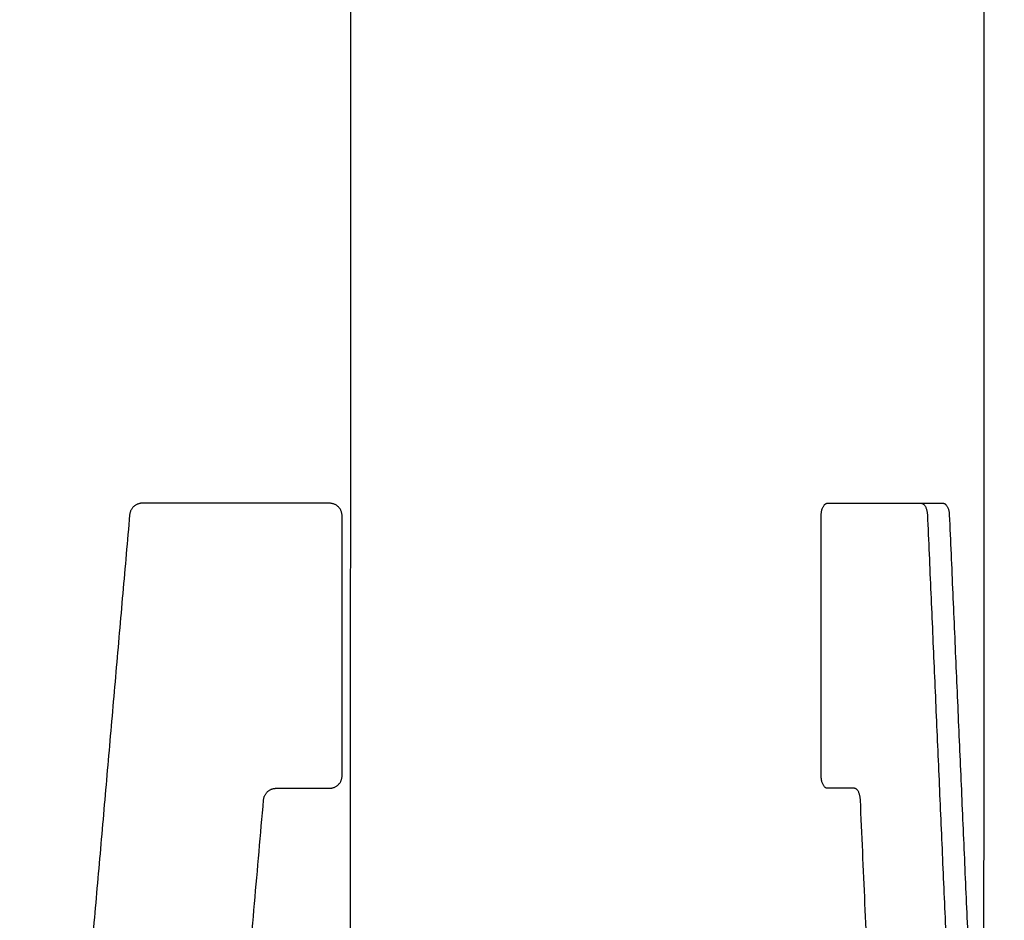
# Model space of a CAD drawing. Header units: millimetres. Extents: x -676 to 694, y -469 to 716.
# Tile 8 of 10: x 129 to 284, y -12 to 130. Entities that reach past the tile are written whole.
import ezdxf

# ---------------------------------------------------------------- set-up
doc = ezdxf.new("R2010")
doc.units = ezdxf.units.MM
doc.layers.add('Make2D$Visibile$Curve', color=7, linetype='Continuous', true_color=0x000000)

msp = doc.modelspace()

# ---------------------------------------------------------------- linework, layer by layer
at = {"layer": 'Make2D$Visibile$Curve', "color": 18, "lineweight": -3, "true_color": 0x000000}
for points in [[(180.8, -122.43), (180.9, 144.07), (181.01, 410.57)], [(281.01, 410.53), (280.91, 169.4), (280.82, -71.73)], [(177.51, 53.4), (162.73, 53.4), (147.94, 53.4)], [(256.18, 53.4), (263.57, 53.4), (270.96, 53.4)], [(270.96, 53.4), (272.69, 53.4), (274.43, 53.4)], [(145.95, 51.57), (137.27, -47.68), (128.58, -146.93)], [(179.51, 10.4), (179.51, 30.9), (179.51, 51.4)], [(255.18, 10.4), (255.18, 30.9), (255.18, 51.4)], [(271.96, 51.57), (276.3, -47.68), (280.64, -146.93)], [(275.42, 51.57), (279.76, -47.68), (284.11, -146.93)], [(169.1, 8.4), (173.31, 8.4), (177.51, 8.4)], [(260.38, 8.4), (258.28, 8.4), (256.18, 8.4)], [(155.65, -124.43), (161.38, -58.93), (167.11, 6.57)], [(267.11, -124.43), (264.24, -58.93), (261.38, 6.57)]]:
    msp.add_open_spline(points, degree=2, dxfattribs=at)
for points, weights in [([(147.94, 53.4), (146.11, 53.4), (145.95, 51.57)], [1, 0.73727733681, 1]), ([(179.51, 51.4), (179.51, 53.4), (177.51, 53.4)], [1, 0.707106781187, 1]), ([(255.18, 51.4), (255.18, 53.4), (256.18, 53.4)], [1, 0.707106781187, 1]), ([(270.96, 53.4), (271.88, 53.4), (271.96, 51.57)], [1, 0.73727733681, 1]), ([(274.43, 53.4), (275.34, 53.4), (275.42, 51.57)], [1, 0.73727733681, 1]), ([(177.51, 8.4), (179.51, 8.4), (179.51, 10.4)], [1, 0.707106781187, 1]), ([(256.18, 8.4), (255.18, 8.4), (255.18, 10.4)], [1, 0.707106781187, 1]), ([(167.11, 6.57), (167.27, 8.4), (169.1, 8.4)], [1, 0.73727733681, 1]), ([(261.38, 6.57), (261.3, 8.4), (260.38, 8.4)], [1, 0.73727733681, 1])]:
    msp.add_rational_spline(points, weights, degree=2, dxfattribs=at)

doc.saveas('drawing.dxf')
